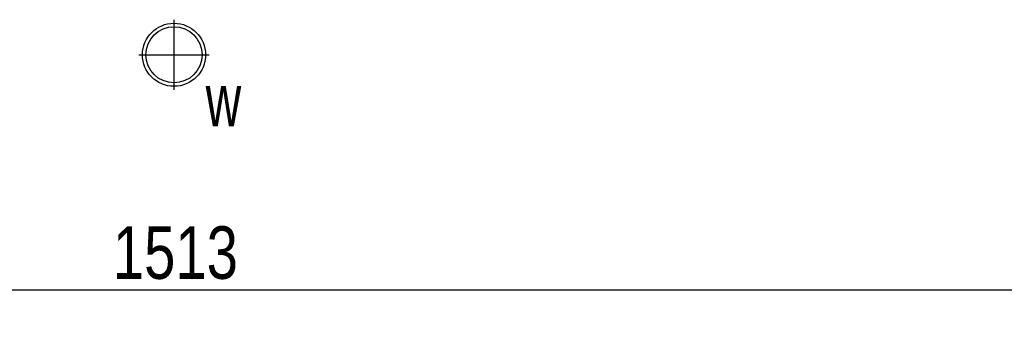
# Model space of a CAD drawing. Header units: centimetres. Extents: x 47725 to 65780, y 1899 to 12037.
# Tile 88 of 156: x 50279 to 50560, y 5070 to 5156. Entities that reach past the tile are written whole.
import ezdxf

# ---------------------------------------------------------------- set-up
doc = ezdxf.new("R2010")
doc.units = ezdxf.units.CM
doc.header["$LTSCALE"] = 0.02
for name, color, linetype in [('A-ELEWACJE', 3, 'Continuous'), ('A-OPISY', 70, 'Continuous'), ('CKWYMIAR', 3, 'Continuous')]:
    doc.layers.add(name, color=color, linetype=linetype)
doc.styles.get("Standard").update_dxf_attribs({"font": 'ic-simplex.shx', "width": 0.8})
doc.dimstyles.new('Kopia2 CADKON cm', dxfattribs={"dimscale": 5, "dimtxt": 3, "dimasz": 2.5, "dimexe": 1.8, "dimexo": 5, "dimgap": 0.6, "dimtad": 1, "dimrnd": 0.5, "dimtxsty": 'Standard', "dimblk1": 'OBLIQUE', "dimblk2": 'OBLIQUE', "dimsah": 1, "dimcen": 2.5, "dimadec": 1, "dimazin": 2, "dimtfac": 1, "dimtix": 1, "dimtmove": 2, "dimatfit": 3, "dimldrblk": 'OPEN30', "dimfxl": 2, "dimfxlon": 1, "dimtfill": 1, "dimtolj": 1, "dimarcsym": 0})

# ---------------------------------------------------------------- blocks, each defined once
blk = doc.blocks.new('_OBLIQUE')
at = {"color": 0, "linetype": 'ByBlock'}
blk.add_line((-0.5, -0.5), (0.5, 0.5), dxfattribs=at)
blk = doc.blocks.new('*D277')
at = {"layer": 'CKWYMIAR', "color": 0, "lineweight": -2}
for p, q in [((49566.82, 5088.58), (49566.82, 5069.58)), ((51079.82, 5088.58), (51079.82, 5069.58)), ((49566.82, 5078.58), (51079.82, 5078.58))]:
    blk.add_line(p, q, dxfattribs=at)
at = {"layer": 'CKWYMIAR', "color": 0, "lineweight": -2, "xscale": 12.5, "yscale": 12.5, "zscale": 12.5, "rotation": 180}
blk.add_blockref('_OBLIQUE', (49566.82, 5078.58), dxfattribs=at)
at = {"layer": 'CKWYMIAR', "color": 0, "lineweight": -2, "xscale": 12.5, "yscale": 12.5, "zscale": 12.5}
blk.add_blockref('_OBLIQUE', (51079.82, 5078.58), dxfattribs=at)
at = {"layer": 'CKWYMIAR', "color": 0, "lineweight": -3, "insert": (50323.32, 5089.08), "char_height": 15, "attachment_point": 5, "bg_fill": 3, "box_fill_scale": 1.1, "bg_fill_color": 256, "bg_fill_true_color": 13158600, "bg_fill_transparency": 0}
blk.add_mtext('\\A1;1513', dxfattribs=at)
blk = doc.blocks.new('_Open30')
at = {"color": 0, "linetype": 'ByBlock', "lineweight": -2}
for p, q in [((-1, 0.268), (0, 0)), ((0, 0), (-1, -0.268)), ((0, 0), (-1, 0))]:
    blk.add_line(p, q, dxfattribs=at)
blk = doc.blocks.new('A$7E8778113A2FE')
at = {"layer": 'A-ELEWACJE'}
for points in [[(0, -10), (0, 10)], [(0, -10), (0, 10)], [(-10, 0), (10, 0)], [(-10, 0), (10, 0)]]:
    blk.add_lwpolyline(points, dxfattribs=at)
for radius in [9, 8]:
    blk.add_circle((0, 0), radius, dxfattribs=at)
at = {"layer": 'A-OPISY', "lineweight": 20, "width": 0.7}
blk.add_text('w', height=15, dxfattribs=at).set_placement((9.03, -20.39))

msp = doc.modelspace()

# ---------------------------------------------------------------- dimensions: what is measured, and where the dimension line sits
at = {"layer": 'CKWYMIAR', "lineweight": -3}
dim = msp.add_linear_dim(base=(51079.82, 5078.578), p1=(49566.82, 5145.604), p2=(51079.82, 5145.604), dimstyle='Kopia2 CADKON cm', override={"dimtxt": 3, "dimfxl": 2, "dimfxlon": 1, "dimtfill": 1, "dimtfillclr": 0}, dxfattribs=at)
dim.commit()
dim.dimension.update_dxf_attribs({"geometry": '*D277', "text_midpoint": (50323.32, 5089.078)})

# ---------------------------------------------------------------- next in the draw order: block references
at = {"layer": 'A-ELEWACJE'}
msp.add_blockref('A$7E8778113A2FE', (50322.929, 5145.604), dxfattribs=at)

doc.saveas('drawing.dxf')
